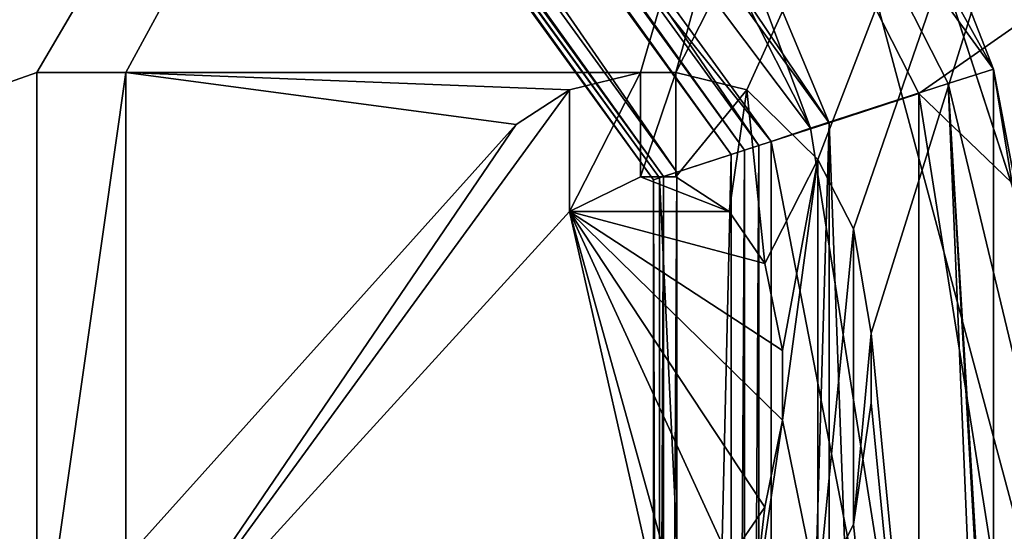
# Model space of a CAD drawing. Header units: millimetres. Extents: x -50 to 50, y -82 to 82.
# Tile 41 of 72: x 12.18 to 16.31, y 23.35 to 25.49. Entities that reach past the tile are written whole.
import ezdxf

# ---------------------------------------------------------------- set-up
doc = ezdxf.new("R2010")
doc.units = ezdxf.units.MM
doc.header["$LTSCALE"] = 101.851852
for name, color, linetype in [('10', 7, 'CONTINUOUS'), ('11', 7, 'CONTINUOUS'), ('15', 7, 'CONTINUOUS'), ('16', 7, 'CONTINUOUS'), ('17', 7, 'CONTINUOUS'), ('2', 7, 'CONTINUOUS'), ('22', 7, 'CONTINUOUS'), ('24', 7, 'CONTINUOUS'), ('293', 7, 'CONTINUOUS'), ('296', 7, 'CONTINUOUS'), ('297', 7, 'CONTINUOUS'), ('301', 7, 'CONTINUOUS'), ('302', 7, 'CONTINUOUS'), ('305', 7, 'CONTINUOUS'), ('307', 7, 'CONTINUOUS'), ('309', 7, 'CONTINUOUS'), ('311', 7, 'CONTINUOUS'), ('313', 7, 'CONTINUOUS'), ('327', 7, 'CONTINUOUS'), ('371', 7, 'CONTINUOUS'), ('553', 7, 'CONTINUOUS'), ('584', 7, 'CONTINUOUS'), ('587', 7, 'CONTINUOUS'), ('599', 7, 'CONTINUOUS'), ('6', 7, 'CONTINUOUS'), ('7', 7, 'CONTINUOUS'), ('809', 7, 'CONTINUOUS'), ('810', 7, 'CONTINUOUS'), ('811', 7, 'CONTINUOUS'), ('812', 7, 'CONTINUOUS'), ('813', 7, 'CONTINUOUS'), ('814', 7, 'CONTINUOUS'), ('815', 7, 'CONTINUOUS'), ('816', 7, 'CONTINUOUS'), ('817', 7, 'CONTINUOUS'), ('818', 7, 'CONTINUOUS'), ('819', 7, 'CONTINUOUS'), ('820', 7, 'CONTINUOUS'), ('821', 7, 'CONTINUOUS'), ('822', 7, 'CONTINUOUS'), ('827', 7, 'CONTINUOUS'), ('828', 7, 'CONTINUOUS'), ('829', 7, 'CONTINUOUS'), ('830', 7, 'CONTINUOUS'), ('831', 7, 'CONTINUOUS'), ('832', 7, 'CONTINUOUS'), ('833', 7, 'CONTINUOUS'), ('834', 7, 'CONTINUOUS'), ('835', 7, 'CONTINUOUS'), ('859', 7, 'CONTINUOUS')]:
    doc.layers.add(name, color=color, linetype=linetype)

msp = doc.modelspace()

# ---------------------------------------------------------------- linework, layer by layer
at = {"layer": '10', "linetype": 'CONTINUOUS'}
for points in [[(14.8365, 24.8207, 30.5), (9.1694, 32.6207, 30.5), (14.8365, 24.8207, 28.5536), (14.8365, 24.8207, 30.5)], [(14.8365, 24.8207, 28.5536), (9.1694, 32.6207, 30.5), (9.1694, 32.6207, 28.5536), (14.8365, 24.8207, 28.5536)], [(14.8365, 15.1793, 30.5), (14.8365, 24.8207, 30.5), (14.8365, 15.1793, 28.5536), (14.8365, 15.1793, 30.5)], [(14.8365, 15.1793, 28.5536), (14.8365, 24.8207, 30.5), (14.8365, 24.8207, 28.5536), (14.8365, 15.1793, 28.5536)]]:
    msp.add_3dface(points, dxfattribs=at)
at = {"layer": '11', "linetype": 'CONTINUOUS'}
for points in [[(13.5677, 29.8574, 37.5), (15.9498, 25.1822, 37.5), (18.7652, 27.1509, 27.7179), (13.5677, 29.8574, 37.5)], [(18.7652, 27.1509, 27.7179), (15.9498, 25.1822, 37.5), (20.0425, 21.2524, 27.7179), (18.7652, 27.1509, 27.7179)], [(15.9498, 25.1822, 37.5), (16.7705, 20, 37.5), (20.0425, 21.2524, 27.7179), (15.9498, 25.1822, 37.5)]]:
    msp.add_3dface(points, dxfattribs=at)
at = {"layer": '15', "linetype": 'CONTINUOUS'}
msp.add_3dface([(10.2795, 34.1485, 32.6102), (17.1971, 27.0301, 27.6812), (16.6325, 25.4042, 32.6102), (10.2795, 34.1485, 32.6102)], dxfattribs=at)
at = {"layer": '16', "linetype": 'CONTINUOUS'}
for points in [[(16.2631, 25.2842, 27.7), (10.0511, 33.8342, 27.7), (16.2631, 25.2842, 32.5433), (16.2631, 25.2842, 27.7)], [(16.2631, 25.2842, 32.5433), (10.0511, 33.8342, 27.7), (10.0511, 33.8342, 32.5433), (16.2631, 25.2842, 32.5433)], [(16.2631, 14.7158, 27.7), (16.2631, 25.2842, 27.7), (16.2631, 14.7158, 32.5433), (16.2631, 14.7158, 27.7)], [(16.2631, 14.7158, 32.5433), (16.2631, 25.2842, 27.7), (16.2631, 25.2842, 32.5433), (16.2631, 14.7158, 32.5433)]]:
    msp.add_3dface(points, dxfattribs=at)
at = {"layer": '17', "linetype": 'CONTINUOUS'}
for points in [[(13.179, 29.5796, 27.5), (13.6702, 29.9366, 27.5), (15.4948, 25.0365, 27.5), (13.179, 29.5796, 27.5)], [(13.6702, 29.9366, 27.5), (16.0723, 25.2242, 27.5), (15.4948, 25.0365, 27.5), (13.6702, 29.9366, 27.5)], [(15.4948, 25.0365, 27.5), (16.0723, 25.2242, 27.5), (16.2928, 20, 27.5), (15.4948, 25.0365, 27.5)], [(16.0723, 25.2242, 27.5), (16.6918, 22.6447, 27.5), (16.3473, 20.6669, 27.5), (16.0723, 25.2242, 27.5)], [(16.2928, 20, 27.5), (16.0723, 25.2242, 27.5), (16.3385, 20.6144, 27.5), (16.2928, 20, 27.5)], [(16.3385, 20.6144, 27.5), (16.0723, 25.2242, 27.5), (16.3473, 20.6669, 27.5), (16.3385, 20.6144, 27.5)]]:
    msp.add_3dface(points, dxfattribs=at)
at = {"layer": '2', "linetype": 'CONTINUOUS'}
for points in [[(14.4814, 30.5214), (17.9, 20), (14.4815, 30.5213, 25), (14.4814, 30.5214)], [(14.4815, 30.5213, 25), (17.9, 20), (17.9, 20, 25), (14.4815, 30.5213, 25)]]:
    msp.add_3dface(points, dxfattribs=at)
at = {"layer": '22', "linetype": 'CONTINUOUS'}
for points in [[(10.2795, 34.1485, 32.6102), (16.6325, 25.4042, 32.6102), (14.9528, 28.633, 32.7404), (10.2795, 34.1485, 32.6102)], [(16.2631, 25.2842, 32.5433), (10.0511, 33.8342, 32.5433), (14.9528, 28.633, 32.7404), (16.2631, 25.2842, 32.5433)], [(16.6325, 25.4042, 32.6102), (17.2661, 20, 32.7404), (14.9528, 28.633, 32.7404), (16.6325, 25.4042, 32.6102)], [(17.2661, 20, 32.7404), (16.2631, 25.2842, 32.5433), (14.9528, 28.633, 32.7404), (17.2661, 20, 32.7404)], [(16.2631, 14.7158, 32.5433), (16.2631, 25.2842, 32.5433), (17.2661, 20, 32.7404), (16.2631, 14.7158, 32.5433)]]:
    msp.add_3dface(points, dxfattribs=at)
at = {"layer": '24', "linetype": 'CONTINUOUS'}
for points in [[(10.0511, 33.8342, 27.7), (16.2631, 25.2842, 27.7), (13.6702, 29.9366, 27.5), (10.0511, 33.8342, 27.7)], [(16.2631, 25.2842, 27.7), (16.0723, 25.2242, 27.5), (13.6702, 29.9366, 27.5), (16.2631, 25.2842, 27.7)], [(16.2631, 25.2842, 27.7), (16.6918, 22.6447, 27.5), (16.0723, 25.2242, 27.5), (16.2631, 25.2842, 27.7)], [(16.2631, 25.2842, 27.7), (16.2631, 14.7158, 27.7), (16.6918, 22.6447, 27.5), (16.2631, 25.2842, 27.7)]]:
    msp.add_3dface(points, dxfattribs=at)
at = {"layer": '293', "linetype": 'CONTINUOUS'}
for points in [[(14.9348, 24.8526, 33.2033), (9.371, 32.898, 33.4429), (9.2302, 32.7043, 33.2033), (14.9348, 24.8526, 33.2033)], [(15.1626, 24.9266, 33.4429), (9.371, 32.898, 33.4429), (14.9348, 24.8526, 33.2033), (15.1626, 24.9266, 33.4429)], [(15.1626, 15.0734, 33.4429), (15.1626, 24.9266, 33.4429), (14.9348, 15.1474, 33.2033), (15.1626, 15.0734, 33.4429)], [(14.9348, 15.1474, 33.2033), (15.1626, 24.9266, 33.4429), (14.9348, 24.8526, 33.2033), (14.9348, 15.1474, 33.2033)]]:
    msp.add_3dface(points, dxfattribs=at)
at = {"layer": '296', "linetype": 'CONTINUOUS'}
for points in [[(9.4054, 32.9454, 33.5808), (15.2182, 24.9447, 33.5808), (9.4425, 32.9966, 37.2), (9.4054, 32.9454, 33.5808)], [(9.4425, 32.9966, 37.2), (15.2182, 24.9447, 33.5808), (15.2784, 24.9641, 37.2), (9.4425, 32.9966, 37.2)], [(15.2182, 24.9447, 33.5808), (15.2182, 15.0553, 33.5808), (15.2784, 24.9641, 37.2), (15.2182, 24.9447, 33.5808)], [(15.2784, 24.9641, 37.2), (15.2182, 15.0553, 33.5808), (15.2784, 15.0359, 37.2), (15.2784, 24.9641, 37.2)]]:
    msp.add_3dface(points, dxfattribs=at)
at = {"layer": '297', "linetype": 'CONTINUOUS'}
for points in [[(9.371, 32.898, 33.4429), (15.1626, 24.9266, 33.4429), (9.4054, 32.9454, 33.5808), (9.371, 32.898, 33.4429)], [(15.1626, 24.9266, 33.4429), (15.2182, 24.9447, 33.5808), (9.4054, 32.9454, 33.5808), (15.1626, 24.9266, 33.4429)], [(15.1626, 24.9266, 33.4429), (15.1626, 15.0734, 33.4429), (15.2182, 24.9447, 33.5808), (15.1626, 24.9266, 33.4429)], [(15.1626, 15.0734, 33.4429), (15.2182, 15.0553, 33.5808), (15.2182, 24.9447, 33.5808), (15.1626, 15.0734, 33.4429)]]:
    msp.add_3dface(points, dxfattribs=at)
at = {"layer": '301', "linetype": 'CONTINUOUS'}
for points in [[(9.1694, 32.6207, 30.5), (14.8365, 24.8207, 30.5), (9.1958, 32.6569, 33.0654), (9.1694, 32.6207, 30.5)], [(9.1958, 32.6569, 33.0654), (14.8365, 24.8207, 30.5), (14.8791, 24.8345, 33.0654), (9.1958, 32.6569, 33.0654)], [(14.8365, 24.8207, 30.5), (14.8365, 15.1793, 30.5), (14.8791, 24.8345, 33.0654), (14.8365, 24.8207, 30.5)], [(14.8791, 24.8345, 33.0654), (14.8365, 15.1793, 30.5), (14.8791, 15.1655, 33.0654), (14.8791, 24.8345, 33.0654)]]:
    msp.add_3dface(points, dxfattribs=at)
at = {"layer": '302', "linetype": 'CONTINUOUS'}
for points in [[(15.3307, 24.9812, 27.6), (9.1852, 32.6423, 28.4536), (9.4749, 33.041, 27.6), (15.3307, 24.9812, 27.6)], [(14.862, 24.8289, 28.4536), (9.1852, 32.6423, 28.4536), (15.3307, 24.9812, 27.6), (14.862, 24.8289, 28.4536)], [(15.3307, 15.0188, 27.6), (14.862, 24.8289, 28.4536), (15.3307, 24.9812, 27.6), (15.3307, 15.0188, 27.6)], [(14.862, 15.1711, 28.4536), (14.862, 24.8289, 28.4536), (15.3307, 15.0188, 27.6), (14.862, 15.1711, 28.4536)]]:
    msp.add_3dface(points, dxfattribs=at)
at = {"layer": '305', "linetype": 'CONTINUOUS'}
for points in [[(9.1694, 32.6207, 28.5536), (9.1852, 32.6423, 28.4536), (14.862, 24.8289, 28.4536), (9.1694, 32.6207, 28.5536)], [(14.8365, 24.8207, 28.5536), (9.1694, 32.6207, 28.5536), (14.862, 24.8289, 28.4536), (14.8365, 24.8207, 28.5536)], [(14.8365, 24.8207, 28.5536), (14.862, 24.8289, 28.4536), (14.862, 15.1711, 28.4536), (14.8365, 24.8207, 28.5536)], [(14.8365, 15.1793, 28.5536), (14.8365, 24.8207, 28.5536), (14.862, 15.1711, 28.4536), (14.8365, 15.1793, 28.5536)]]:
    msp.add_3dface(points, dxfattribs=at)
at = {"layer": '307', "linetype": 'CONTINUOUS'}
for points in [[(9.2302, 32.7043, 33.2033), (9.1958, 32.6569, 33.0654), (14.8791, 24.8345, 33.0654), (9.2302, 32.7043, 33.2033)], [(14.9348, 24.8526, 33.2033), (9.2302, 32.7043, 33.2033), (14.8791, 24.8345, 33.0654), (14.9348, 24.8526, 33.2033)], [(14.9348, 15.1474, 33.2033), (14.9348, 24.8526, 33.2033), (14.8791, 15.1655, 33.0654), (14.9348, 15.1474, 33.2033)], [(14.9348, 24.8526, 33.2033), (14.8791, 24.8345, 33.0654), (14.8791, 15.1655, 33.0654), (14.9348, 24.8526, 33.2033)]]:
    msp.add_3dface(points, dxfattribs=at)
at = {"layer": '309', "linetype": 'CONTINUOUS'}
for points in [[(13.179, 29.5796, 27.5), (15.4948, 25.0365, 27.5), (9.4749, 33.041, 27.6), (13.179, 29.5796, 27.5)], [(15.4948, 25.0365, 27.5), (15.3307, 24.9812, 27.6), (9.4749, 33.041, 27.6), (15.4948, 25.0365, 27.5)], [(15.4948, 25.0365, 27.5), (16.2928, 20, 27.5), (15.3307, 24.9812, 27.6), (15.4948, 25.0365, 27.5)], [(16.2928, 20, 27.5), (15.3307, 15.0188, 27.6), (15.3307, 24.9812, 27.6), (16.2928, 20, 27.5)]]:
    msp.add_3dface(points, dxfattribs=at)
at = {"layer": '311', "linetype": 'CONTINUOUS'}
for points in [[(15.5738, 25.06, 37.5), (9.8574, 33.5677, 37.5), (9.625, 33.2479, 37.5), (15.5738, 25.06, 37.5)], [(13.5677, 29.8574, 37.5), (9.8574, 33.5677, 37.5), (15.5738, 25.06, 37.5), (13.5677, 29.8574, 37.5)], [(15.9498, 25.1822, 37.5), (13.5677, 29.8574, 37.5), (15.5738, 25.06, 37.5), (15.9498, 25.1822, 37.5)], [(15.9498, 14.8178, 37.5), (15.9498, 25.1822, 37.5), (15.5738, 25.06, 37.5), (15.9498, 14.8178, 37.5)], [(15.9498, 14.8178, 37.5), (16.7705, 20, 37.5), (15.9498, 25.1822, 37.5), (15.9498, 14.8178, 37.5)], [(15.5738, 14.94, 37.5), (15.9498, 14.8178, 37.5), (15.5738, 25.06, 37.5), (15.5738, 14.94, 37.5)]]:
    msp.add_3dface(points, dxfattribs=at)
at = {"layer": '313', "linetype": 'CONTINUOUS'}
for points in [[(9.4425, 32.9966, 37.2), (15.2784, 24.9641, 37.2), (9.625, 33.2479, 37.5), (9.4425, 32.9966, 37.2)], [(15.2784, 24.9641, 37.2), (15.5738, 25.06, 37.5), (9.625, 33.2479, 37.5), (15.2784, 24.9641, 37.2)], [(15.2784, 24.9641, 37.2), (15.2784, 15.0359, 37.2), (15.5738, 25.06, 37.5), (15.2784, 24.9641, 37.2)], [(15.2784, 15.0359, 37.2), (15.5738, 14.94, 37.5), (15.5738, 25.06, 37.5), (15.2784, 15.0359, 37.2)]]:
    msp.add_3dface(points, dxfattribs=at)
at = {"layer": '327', "linetype": 'CONTINUOUS'}
for points in [[(17.6236, 30.175), (20.35, 20), (14.4814, 30.5214), (17.6236, 30.175)], [(20.35, 20), (17.9, 20), (14.4814, 30.5214), (20.35, 20)]]:
    msp.add_3dface(points, dxfattribs=at)
at = {"layer": '371', "linetype": 'CONTINUOUS'}
for points in [[(21.5, 31.0653, 53.6411), (-21.5, 31.0653, 53.6411), (-21.5, -72.0247, 67.2132), (21.5, 31.0653, 53.6411)], [(21.5, -72.0247, 67.2132), (21.5, 31.0653, 53.6411), (-21.5, -72.0247, 67.2132), (21.5, -72.0247, 67.2132)]]:
    msp.add_3dface(points, dxfattribs=at)
at = {"layer": '553', "linetype": 'CONTINUOUS'}
for points in [[(12.6223, 25.2708, 51.3781), (12.6223, 23.2292, 51.6469), (12.25, 22.6458, 51.7237), (12.6223, 25.2708, 51.3781)], [(12.25, 25.2708, 51.3781), (12.6223, 25.2708, 51.3781), (12.25, 22.6458, 51.7237), (12.25, 25.2708, 51.3781)], [(14.7819, 24.8333, 51.4357), (14.484, 24.6875, 51.4549), (14.7819, 25.2708, 51.3781), (14.7819, 24.8333, 51.4357)], [(14.7819, 25.2708, 51.3781), (14.484, 24.6875, 51.4549), (14.484, 25.1979, 51.3877), (14.7819, 25.2708, 51.3781)], [(14.9309, 24.8333, 51.4357), (14.7819, 24.8333, 51.4357), (14.9309, 25.2708, 51.3781), (14.9309, 24.8333, 51.4357)], [(14.9309, 25.2708, 51.3781), (14.7819, 24.8333, 51.4357), (14.7819, 25.2708, 51.3781), (14.9309, 25.2708, 51.3781)], [(15.2287, 25.1979, 51.3877), (14.9309, 24.8333, 51.4357), (14.9309, 25.2708, 51.3781), (15.2287, 25.1979, 51.3877)], [(14.484, 24.6875, 51.4549), (12.6223, 22.6458, 51.7237), (14.484, 25.1979, 51.3877), (14.484, 24.6875, 51.4549)], [(14.484, 25.1979, 51.3877), (12.6223, 22.6458, 51.7237), (14.2606, 25.0521, 51.4069), (14.484, 25.1979, 51.3877)], [(15.1543, 24.6875, 51.4549), (14.9309, 24.8333, 51.4357), (15.2287, 25.1979, 51.3877), (15.1543, 24.6875, 51.4549)], [(15.3032, 24.4688, 51.4837), (15.1543, 24.6875, 51.4549), (15.2287, 25.1979, 51.3877), (15.3032, 24.4688, 51.4837)], [(15.5266, 24.9063, 51.4261), (15.3032, 24.4688, 51.4837), (15.2287, 25.1979, 51.3877), (15.5266, 24.9063, 51.4261)], [(14.2606, 25.0521, 51.4069), (12.6223, 22.6458, 51.7237), (12.6223, 23.2292, 51.6469), (14.2606, 25.0521, 51.4069)], [(15.3777, 24.1042, 51.5317), (15.3032, 24.4688, 51.4837), (15.5266, 24.9063, 51.4261), (15.3777, 24.1042, 51.5317)], [(15.3777, 23.8125, 51.5701), (15.3777, 24.1042, 51.5317), (15.5266, 24.9063, 51.4261), (15.3777, 23.8125, 51.5701)], [(15.5266, 23.0833, 51.6661), (15.3777, 23.8125, 51.5701), (15.5266, 24.9063, 51.4261), (15.5266, 23.0833, 51.6661)], [(15.6755, 24.6146, 51.4645), (15.5266, 23.0833, 51.6661), (15.5266, 24.9063, 51.4261), (15.6755, 24.6146, 51.4645)], [(15.6755, 23.375, 51.6277), (15.5266, 23.0833, 51.6661), (15.6755, 24.6146, 51.4645), (15.6755, 23.375, 51.6277)], [(15.75, 24.1771, 51.5221), (15.6755, 23.375, 51.6277), (15.6755, 24.6146, 51.4645), (15.75, 24.1771, 51.5221)], [(15.75, 23.8854, 51.5605), (15.6755, 23.375, 51.6277), (15.75, 24.1771, 51.5221), (15.75, 23.8854, 51.5605)], [(15.3032, 23.4479, 51.6181), (15.3777, 23.8125, 51.5701), (15.2287, 22.7917, 51.7045), (15.3032, 23.4479, 51.6181)], [(15.2287, 22.7917, 51.7045), (15.3777, 23.8125, 51.5701), (15.5266, 23.0833, 51.6661), (15.2287, 22.7917, 51.7045)], [(15.1543, 23.2292, 51.6469), (15.3032, 23.4479, 51.6181), (15.2287, 22.7917, 51.7045), (15.1543, 23.2292, 51.6469)]]:
    msp.add_3dface(points, dxfattribs=at)
at = {"layer": '584', "linetype": 'CONTINUOUS'}
msp.add_3dface([(7.5689, 24.4169, 51.5784), (12.0614, 29.4062, 50.2414), (16.5425, 34.3831, 50.2663), (7.5689, 24.4169, 51.5784)], dxfattribs=at)
at = {"layer": '587', "linetype": 'CONTINUOUS'}
for points in [[(7.5689, 24.4169, 51.5784), (16.5425, 34.3831, 50.2663), (16.7817, 34.2563, 50.9388), (7.5689, 24.4169, 51.5784)], [(7.8081, 24.2901, 52.2508), (7.5689, 24.4169, 51.5784), (16.7817, 34.2563, 50.9388), (7.8081, 24.2901, 52.2508)], [(16.8024, 34.2412, 50.9655), (7.8081, 24.2901, 52.2508), (16.7817, 34.2563, 50.9388), (16.8024, 34.2412, 50.9655)], [(17.2857, 33.8445, 51.258), (7.8081, 24.2901, 52.2508), (16.8024, 34.2412, 50.9655), (17.2857, 33.8445, 51.258)], [(8.3121, 23.8784, 52.57), (7.8081, 24.2901, 52.2508), (17.2857, 33.8445, 51.258), (8.3121, 23.8784, 52.57)]]:
    msp.add_3dface(points, dxfattribs=at)
at = {"layer": '599', "linetype": 'CONTINUOUS'}
for points in [[(7.4732, 25.0645, 49.9845), (7.3133, 25.4968, 49.8354), (16.5764, 34.847, 48.8473), (7.4732, 25.0645, 49.9845)], [(7.5564, 24.6631, 50.3145), (7.4732, 25.0645, 49.9845), (16.5764, 34.847, 48.8473), (7.5564, 24.6631, 50.3145)], [(16.6016, 34.5462, 49.2131), (7.5564, 24.6631, 50.3145), (16.5764, 34.847, 48.8473), (16.6016, 34.5462, 49.2131)], [(7.5627, 24.4614, 50.6336), (7.5564, 24.6631, 50.3145), (16.6016, 34.5462, 49.2131), (7.5627, 24.4614, 50.6336)], [(16.5682, 34.4115, 49.5825), (7.5627, 24.4614, 50.6336), (16.6016, 34.5462, 49.2131), (16.5682, 34.4115, 49.5825)], [(16.5682, 34.4115, 49.5825), (12.0614, 29.4062, 50.2414), (7.5627, 24.4614, 50.6336), (16.5682, 34.4115, 49.5825)]]:
    msp.add_3dface(points, dxfattribs=at)
at = {"layer": '6', "linetype": 'CONTINUOUS'}
for points in [[(14.4815, 30.5213, 25), (17.9, 20, 25), (15.2904, 31.1092, 26), (14.4815, 30.5213, 25)], [(15.2904, 31.1092, 26), (17.9, 20, 25), (18.9, 20, 26), (15.2904, 31.1092, 26)]]:
    msp.add_3dface(points, dxfattribs=at)
at = {"layer": '7', "linetype": 'CONTINUOUS'}
for points in [[(15.2904, 31.1092, 26), (18.9, 20, 26), (15.2904, 31.1091, 27.5), (15.2904, 31.1092, 26)], [(15.2904, 31.1091, 27.5), (18.9, 20, 26), (16.84, 28.5804, 27.5), (15.2904, 31.1091, 27.5)]]:
    msp.add_3dface(points, dxfattribs=at)
at = {"layer": '809', "linetype": 'CONTINUOUS'}
for points in [[(12.25, 25.2708, 51.3781), (12.25, 22.6458, 51.7237), (12.25, 25.2708, 52.3867), (12.25, 25.2708, 51.3781)], [(12.25, 22.6458, 51.7237), (12.25, 22.6458, 52.7323), (12.25, 25.2708, 52.3867), (12.25, 22.6458, 51.7237)]]:
    msp.add_3dface(points, dxfattribs=at)
at = {"layer": '810', "linetype": 'CONTINUOUS'}
for points in [[(12.6223, 25.2708, 51.3781), (12.25, 25.2708, 51.3781), (12.25, 25.2708, 52.3867), (12.6223, 25.2708, 51.3781)], [(12.6223, 25.2708, 51.3781), (12.25, 25.2708, 52.3867), (12.6223, 25.2708, 52.3867), (12.6223, 25.2708, 51.3781)]]:
    msp.add_3dface(points, dxfattribs=at)
at = {"layer": '811', "linetype": 'CONTINUOUS'}
for points in [[(12.6223, 23.2292, 51.6469), (12.6223, 25.2708, 51.3781), (12.6223, 23.2292, 52.6555), (12.6223, 23.2292, 51.6469)], [(12.6223, 25.2708, 51.3781), (12.6223, 25.2708, 52.3867), (12.6223, 23.2292, 52.6555), (12.6223, 25.2708, 51.3781)]]:
    msp.add_3dface(points, dxfattribs=at)
at = {"layer": '812', "linetype": 'CONTINUOUS'}
for points in [[(14.2606, 25.0521, 51.4069), (12.6223, 23.2292, 51.6469), (14.2606, 25.0521, 52.4155), (14.2606, 25.0521, 51.4069)], [(12.6223, 23.2292, 51.6469), (12.6223, 23.2292, 52.6555), (14.2606, 25.0521, 52.4155), (12.6223, 23.2292, 51.6469)]]:
    msp.add_3dface(points, dxfattribs=at)
at = {"layer": '813', "linetype": 'CONTINUOUS'}
for points in [[(14.484, 25.1979, 51.3877), (14.2606, 25.0521, 51.4069), (14.484, 25.1979, 52.3963), (14.484, 25.1979, 51.3877)], [(14.2606, 25.0521, 51.4069), (14.2606, 25.0521, 52.4155), (14.484, 25.1979, 52.3963), (14.2606, 25.0521, 51.4069)]]:
    msp.add_3dface(points, dxfattribs=at)
at = {"layer": '814', "linetype": 'CONTINUOUS'}
for points in [[(14.7819, 25.2708, 51.3781), (14.484, 25.1979, 51.3877), (14.7819, 25.2708, 52.3867), (14.7819, 25.2708, 51.3781)], [(14.484, 25.1979, 51.3877), (14.484, 25.1979, 52.3963), (14.7819, 25.2708, 52.3867), (14.484, 25.1979, 51.3877)]]:
    msp.add_3dface(points, dxfattribs=at)
at = {"layer": '815', "linetype": 'CONTINUOUS'}
for points in [[(14.9309, 25.2708, 51.3781), (14.7819, 25.2708, 51.3781), (14.7819, 25.2708, 52.3867), (14.9309, 25.2708, 51.3781)], [(14.9309, 25.2708, 51.3781), (14.7819, 25.2708, 52.3867), (14.9309, 25.2708, 52.3867), (14.9309, 25.2708, 51.3781)]]:
    msp.add_3dface(points, dxfattribs=at)
at = {"layer": '816', "linetype": 'CONTINUOUS'}
for points in [[(15.2287, 25.1979, 51.3877), (14.9309, 25.2708, 51.3781), (14.9309, 25.2708, 52.3867), (15.2287, 25.1979, 51.3877)], [(15.2287, 25.1979, 51.3877), (14.9309, 25.2708, 52.3867), (15.2287, 25.1979, 52.3963), (15.2287, 25.1979, 51.3877)]]:
    msp.add_3dface(points, dxfattribs=at)
at = {"layer": '817', "linetype": 'CONTINUOUS'}
for points in [[(15.5266, 24.9063, 51.4261), (15.2287, 25.1979, 51.3877), (15.2287, 25.1979, 52.3963), (15.5266, 24.9063, 51.4261)], [(15.5266, 24.9063, 51.4261), (15.2287, 25.1979, 52.3963), (15.5266, 24.9063, 52.4347), (15.5266, 24.9063, 51.4261)]]:
    msp.add_3dface(points, dxfattribs=at)
at = {"layer": '818', "linetype": 'CONTINUOUS'}
for points in [[(15.6755, 24.6146, 51.4645), (15.5266, 24.9063, 51.4261), (15.5266, 24.9063, 52.4347), (15.6755, 24.6146, 51.4645)], [(15.6755, 24.6146, 51.4645), (15.5266, 24.9063, 52.4347), (15.6755, 24.6146, 52.4731), (15.6755, 24.6146, 51.4645)]]:
    msp.add_3dface(points, dxfattribs=at)
at = {"layer": '819', "linetype": 'CONTINUOUS'}
for points in [[(15.75, 24.1771, 51.5221), (15.6755, 24.6146, 51.4645), (15.6755, 24.6146, 52.4731), (15.75, 24.1771, 51.5221)], [(15.75, 24.1771, 51.5221), (15.6755, 24.6146, 52.4731), (15.75, 24.1771, 52.5307), (15.75, 24.1771, 51.5221)]]:
    msp.add_3dface(points, dxfattribs=at)
at = {"layer": '820', "linetype": 'CONTINUOUS'}
for points in [[(15.75, 23.8854, 51.5605), (15.75, 24.1771, 51.5221), (15.75, 24.1771, 52.5307), (15.75, 23.8854, 51.5605)], [(15.75, 23.8854, 51.5605), (15.75, 24.1771, 52.5307), (15.75, 23.8854, 52.5691), (15.75, 23.8854, 51.5605)]]:
    msp.add_3dface(points, dxfattribs=at)
at = {"layer": '821', "linetype": 'CONTINUOUS'}
for points in [[(15.6755, 23.375, 51.6277), (15.75, 23.8854, 51.5605), (15.75, 23.8854, 52.5691), (15.6755, 23.375, 51.6277)], [(15.6755, 23.375, 51.6277), (15.75, 23.8854, 52.5691), (15.6755, 23.375, 52.6363), (15.6755, 23.375, 51.6277)]]:
    msp.add_3dface(points, dxfattribs=at)
at = {"layer": '822', "linetype": 'CONTINUOUS'}
for points in [[(15.5266, 23.0833, 51.6661), (15.6755, 23.375, 51.6277), (15.6755, 23.375, 52.6363), (15.5266, 23.0833, 51.6661)], [(15.5266, 23.0833, 51.6661), (15.6755, 23.375, 52.6363), (15.5266, 23.0833, 52.6747), (15.5266, 23.0833, 51.6661)]]:
    msp.add_3dface(points, dxfattribs=at)
at = {"layer": '827', "linetype": 'CONTINUOUS'}
for points in [[(15.3032, 23.4479, 51.6181), (15.1543, 23.2292, 51.6469), (15.3032, 23.4479, 52.6267), (15.3032, 23.4479, 51.6181)], [(15.1543, 23.2292, 51.6469), (15.1543, 23.2292, 52.6555), (15.3032, 23.4479, 52.6267), (15.1543, 23.2292, 51.6469)]]:
    msp.add_3dface(points, dxfattribs=at)
at = {"layer": '828', "linetype": 'CONTINUOUS'}
for points in [[(15.3777, 23.8125, 51.5701), (15.3032, 23.4479, 51.6181), (15.3777, 23.8125, 52.5787), (15.3777, 23.8125, 51.5701)], [(15.3032, 23.4479, 51.6181), (15.3032, 23.4479, 52.6267), (15.3777, 23.8125, 52.5787), (15.3032, 23.4479, 51.6181)]]:
    msp.add_3dface(points, dxfattribs=at)
at = {"layer": '829', "linetype": 'CONTINUOUS'}
for points in [[(15.3777, 24.1042, 51.5317), (15.3777, 23.8125, 51.5701), (15.3777, 24.1042, 52.5403), (15.3777, 24.1042, 51.5317)], [(15.3777, 23.8125, 51.5701), (15.3777, 23.8125, 52.5787), (15.3777, 24.1042, 52.5403), (15.3777, 23.8125, 51.5701)]]:
    msp.add_3dface(points, dxfattribs=at)
at = {"layer": '830', "linetype": 'CONTINUOUS'}
for points in [[(15.3032, 24.4688, 51.4837), (15.3777, 24.1042, 51.5317), (15.3032, 24.4688, 52.4923), (15.3032, 24.4688, 51.4837)], [(15.3777, 24.1042, 51.5317), (15.3777, 24.1042, 52.5403), (15.3032, 24.4688, 52.4923), (15.3777, 24.1042, 51.5317)]]:
    msp.add_3dface(points, dxfattribs=at)
at = {"layer": '831', "linetype": 'CONTINUOUS'}
for points in [[(15.1543, 24.6875, 51.4549), (15.3032, 24.4688, 51.4837), (15.1543, 24.6875, 52.4635), (15.1543, 24.6875, 51.4549)], [(15.3032, 24.4688, 51.4837), (15.3032, 24.4688, 52.4923), (15.1543, 24.6875, 52.4635), (15.3032, 24.4688, 51.4837)]]:
    msp.add_3dface(points, dxfattribs=at)
at = {"layer": '832', "linetype": 'CONTINUOUS'}
for points in [[(14.9309, 24.8333, 51.4357), (15.1543, 24.6875, 51.4549), (14.9309, 24.8333, 52.4443), (14.9309, 24.8333, 51.4357)], [(15.1543, 24.6875, 51.4549), (15.1543, 24.6875, 52.4635), (14.9309, 24.8333, 52.4443), (15.1543, 24.6875, 51.4549)]]:
    msp.add_3dface(points, dxfattribs=at)
at = {"layer": '833', "linetype": 'CONTINUOUS'}
for points in [[(14.7819, 24.8333, 51.4357), (14.9309, 24.8333, 51.4357), (14.9309, 24.8333, 52.4443), (14.7819, 24.8333, 51.4357)], [(14.7819, 24.8333, 51.4357), (14.9309, 24.8333, 52.4443), (14.7819, 24.8333, 52.4443), (14.7819, 24.8333, 51.4357)]]:
    msp.add_3dface(points, dxfattribs=at)
at = {"layer": '834', "linetype": 'CONTINUOUS'}
for points in [[(14.484, 24.6875, 51.4549), (14.7819, 24.8333, 51.4357), (14.7819, 24.8333, 52.4443), (14.484, 24.6875, 51.4549)], [(14.484, 24.6875, 51.4549), (14.7819, 24.8333, 52.4443), (14.484, 24.6875, 52.4635), (14.484, 24.6875, 51.4549)]]:
    msp.add_3dface(points, dxfattribs=at)
at = {"layer": '835', "linetype": 'CONTINUOUS'}
for points in [[(12.6223, 22.6458, 51.7237), (14.484, 24.6875, 51.4549), (12.6223, 22.6458, 52.7323), (12.6223, 22.6458, 51.7237)], [(12.6223, 22.6458, 52.7323), (14.484, 24.6875, 51.4549), (14.484, 24.6875, 52.4635), (12.6223, 22.6458, 52.7323)]]:
    msp.add_3dface(points, dxfattribs=at)
at = {"layer": '859', "linetype": 'CONTINUOUS'}
for points in [[(8.3121, 23.8784, 52.57), (17.2857, 33.8445, 51.258), (12.25, 25.2708, 52.3867), (8.3121, 23.8784, 52.57)], [(12.25, 25.2708, 52.3867), (17.2857, 33.8445, 51.258), (12.6223, 25.2708, 52.3867), (12.25, 25.2708, 52.3867)], [(12.6223, 25.2708, 52.3867), (17.2857, 33.8445, 51.258), (14.7819, 25.2708, 52.3867), (12.6223, 25.2708, 52.3867)], [(14.7819, 25.2708, 52.3867), (17.2857, 33.8445, 51.258), (14.9309, 25.2708, 52.3867), (14.7819, 25.2708, 52.3867)], [(17.2857, 33.8445, 51.258), (17.923, 31.1305, 51.6153), (14.9309, 25.2708, 52.3867), (17.2857, 33.8445, 51.258)], [(14.9309, 25.2708, 52.3867), (17.923, 31.1305, 51.6153), (15.2287, 25.1979, 52.3963), (14.9309, 25.2708, 52.3867)], [(15.2287, 25.1979, 52.3963), (17.923, 31.1305, 51.6153), (15.5266, 24.9063, 52.4347), (15.2287, 25.1979, 52.3963)], [(15.5266, 24.9063, 52.4347), (17.923, 31.1305, 51.6153), (15.6755, 24.6146, 52.4731), (15.5266, 24.9063, 52.4347)], [(15.6755, 24.6146, 52.4731), (17.923, 31.1305, 51.6153), (15.75, 24.1771, 52.5307), (15.6755, 24.6146, 52.4731)], [(17.923, 31.1305, 51.6153), (17.7335, 3.6581, 55.2321), (15.75, 24.1771, 52.5307), (17.923, 31.1305, 51.6153)], [(12.25, 22.6458, 52.7323), (8.3121, 23.8784, 52.57), (12.25, 25.2708, 52.3867), (12.25, 22.6458, 52.7323)], [(12.6223, 23.2292, 52.6555), (12.6223, 25.2708, 52.3867), (14.2606, 25.0521, 52.4155), (12.6223, 23.2292, 52.6555)], [(14.2606, 25.0521, 52.4155), (12.6223, 25.2708, 52.3867), (14.484, 25.1979, 52.3963), (14.2606, 25.0521, 52.4155)], [(14.484, 25.1979, 52.3963), (12.6223, 25.2708, 52.3867), (14.7819, 25.2708, 52.3867), (14.484, 25.1979, 52.3963)], [(14.7819, 24.8333, 52.4443), (15.1543, 24.6875, 52.4635), (14.484, 24.6875, 52.4635), (14.7819, 24.8333, 52.4443)], [(14.9309, 24.8333, 52.4443), (15.1543, 24.6875, 52.4635), (14.7819, 24.8333, 52.4443), (14.9309, 24.8333, 52.4443)], [(14.9309, 22.7188, 52.7227), (12.6223, 22.6458, 52.7323), (14.484, 24.6875, 52.4635), (14.9309, 22.7188, 52.7227)], [(14.9309, 23.0833, 52.6747), (14.9309, 22.7188, 52.7227), (14.484, 24.6875, 52.4635), (14.9309, 23.0833, 52.6747)], [(15.1543, 23.2292, 52.6555), (14.9309, 23.0833, 52.6747), (14.484, 24.6875, 52.4635), (15.1543, 23.2292, 52.6555)], [(15.3032, 23.4479, 52.6267), (15.1543, 23.2292, 52.6555), (14.484, 24.6875, 52.4635), (15.3032, 23.4479, 52.6267)], [(15.3777, 23.8125, 52.5787), (15.3032, 23.4479, 52.6267), (14.484, 24.6875, 52.4635), (15.3777, 23.8125, 52.5787)], [(15.3777, 24.1042, 52.5403), (15.3777, 23.8125, 52.5787), (14.484, 24.6875, 52.4635), (15.3777, 24.1042, 52.5403)], [(15.3032, 24.4688, 52.4923), (15.3777, 24.1042, 52.5403), (14.484, 24.6875, 52.4635), (15.3032, 24.4688, 52.4923)], [(15.1543, 24.6875, 52.4635), (15.3032, 24.4688, 52.4923), (14.484, 24.6875, 52.4635), (15.1543, 24.6875, 52.4635)], [(15.75, 24.1771, 52.5307), (17.7335, 3.6581, 55.2321), (15.75, 23.8854, 52.5691), (15.75, 24.1771, 52.5307)], [(8.3733, 23.6008, 52.6066), (8.3121, 23.8784, 52.57), (12.25, 22.6458, 52.7323), (8.3733, 23.6008, 52.6066)], [(15.75, 23.8854, 52.5691), (17.7335, 3.6581, 55.2321), (15.6755, 23.375, 52.6363), (15.75, 23.8854, 52.5691)], [(8.3945, 23.3173, 52.6439), (8.3733, 23.6008, 52.6066), (12.25, 22.6458, 52.7323), (8.3945, 23.3173, 52.6439)], [(15.6755, 23.375, 52.6363), (17.7335, 3.6581, 55.2321), (15.5266, 23.0833, 52.6747), (15.6755, 23.375, 52.6363)]]:
    msp.add_3dface(points, dxfattribs=at)

doc.saveas('drawing.dxf')
